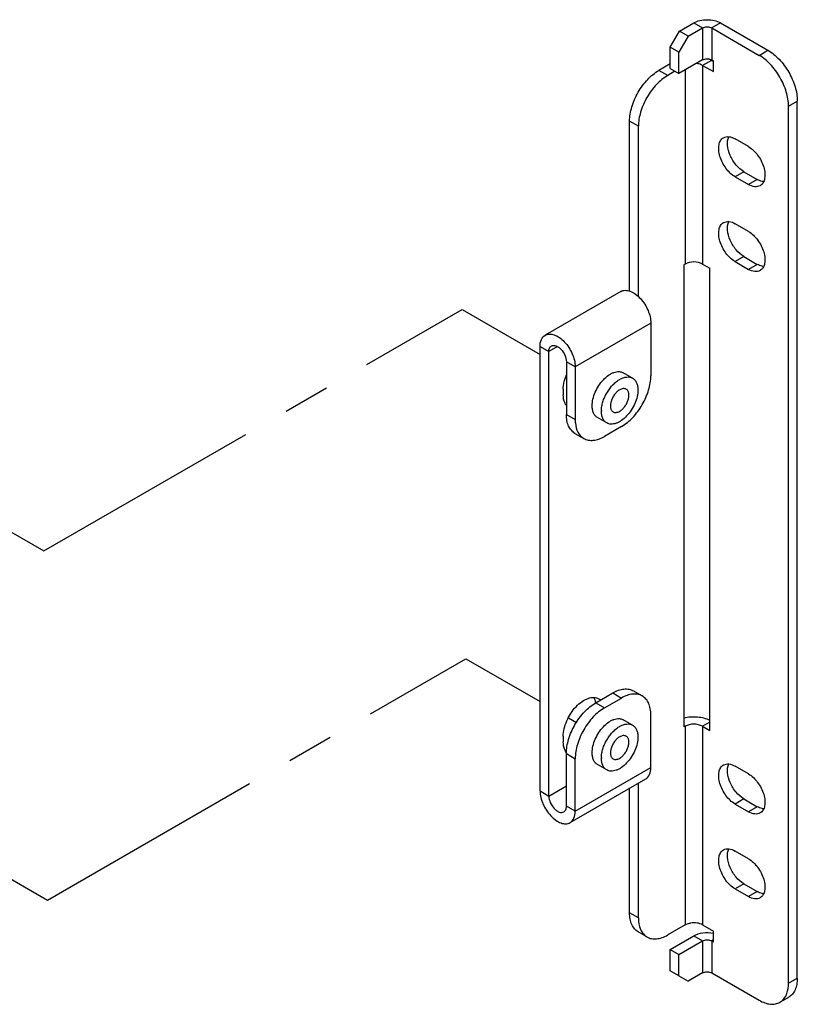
# Model space of a CAD drawing. Header units: inches. Extents: x 0 to 34, y 0 to 22.
# Tile 40 of 42: x 27.6 to 30, y 11.2 to 14.2. Entities that reach past the tile are written whole.
import ezdxf

# ---------------------------------------------------------------- set-up
doc = ezdxf.new("R2010")
doc.units = ezdxf.units.IN
doc.header["$LTSCALE"] = 1.87
doc.header["$MEASUREMENT"] = 0
doc.linetypes.add('CENTER', pattern=[0.6, 0.375, -0.075, 0.075, -0.075])
doc.layers.get('0').update_dxf_attribs({"linetype": 'CONTINUOUS'})
doc.layers.add('02___PRT_ALL_AXES', color=7, linetype='CONTINUOUS')
doc.layers.add('DEFAULT_1', color=7, linetype='CENTER')

msp = doc.modelspace()

# ---------------------------------------------------------------- linework, layer by layer
at = {"color": 3, "linetype": 'CONTINUOUS'}
for p, q in [((29.6214, 14.1474), (29.6645, 14.1723)), ((29.7452, 14.1723), (29.8879, 14.0899)), ((29.5935, 14.0992), (29.6214, 14.1474)), ((29.5935, 14.0349), (29.5935, 14.0992)), ((29.7178, 14.0595), (29.7237, 14.0562)), ((29.5935, 14.0488), (29.5598, 14.0294)), ((29.9763, 11.2961), (29.9763, 13.9368)), ((29.4715, 13.3646), (29.4715, 13.8763)), ((29.4452, 13.3637), (29.2174, 13.2321)), ((29.5355, 13.2684), (29.3077, 13.1368)), ((29.5355, 13.2684), (29.5355, 13.1101)), ((29.2019, 11.8599), (29.2019, 13.1979)), ((29.3077, 13.1368), (29.3077, 12.9785)), ((29.4471, 12.957), (29.3961, 12.9275)), ((29.3961, 12.1102), (29.4471, 12.1397)), ((29.5355, 11.9303), (29.5355, 12.0887)), ((29.3077, 11.7988), (29.3077, 11.9571)), ((29.3077, 11.7988), (29.5355, 11.9303)), ((29.2922, 11.7646), (29.52, 11.8961)), ((29.4715, 11.4928), (29.4715, 11.8681)), ((29.5935, 11.3829), (29.6645, 11.4239)), ((29.5935, 11.3187), (29.5935, 11.3829))]:
    msp.add_line(p, q, dxfattribs=at)
at = {"color": 7, "linetype": 'CONTINUOUS'}
for p, q in [((29.6645, 14.1723), (29.6909, 14.157)), ((29.7452, 14.1723), (29.7188, 14.157)), ((29.6478, 14.1321), (29.6214, 14.1474)), ((29.6478, 14.1321), (29.6909, 14.157)), ((29.6909, 14.157), (29.6909, 14.0606)), ((29.7188, 14.157), (29.8615, 14.0746)), ((29.7188, 14.157), (29.7188, 14.0606)), ((29.6478, 14.1321), (29.62, 14.0839)), ((29.62, 14.0839), (29.5935, 14.0992)), ((29.62, 14.0196), (29.62, 14.0839)), ((29.8615, 14.0746), (29.8879, 14.0899)), ((29.6909, 14.0606), (29.62, 14.0196)), ((29.7178, 14.0595), (29.6914, 14.0443)), ((29.7188, 14.0606), (29.7237, 14.0578)), ((29.7237, 14.0256), (29.7237, 14.0578)), ((29.5863, 14.0141), (29.5598, 14.0294)), ((29.6079, 14.0266), (29.5863, 14.0141)), ((29.5935, 14.0349), (29.62, 14.0196)), ((29.6385, 14.0303), (29.6385, 13.4464)), ((29.6914, 14.0443), (29.7237, 14.0256)), ((29.6914, 14.0443), (29.6914, 13.4464)), ((29.9498, 13.9215), (29.9763, 13.9368)), ((29.9498, 11.2809), (29.9498, 13.9215)), ((29.4979, 13.861), (29.4715, 13.8763)), ((29.4979, 13.3479), (29.4979, 13.861)), ((29.6385, 13.4464), (29.635, 13.4444)), ((29.635, 13.4444), (29.635, 12.0525)), ((29.6914, 13.4464), (29.7132, 13.4338)), ((29.7132, 12.0419), (29.7132, 13.4338)), ((29.2019, 13.1979), (29.2283, 13.1826)), ((29.2545, 13.1978), (29.2283, 13.1826)), ((29.2283, 11.8446), (29.2283, 13.1826)), ((29.3077, 13.1368), (29.2812, 13.1521)), ((29.2812, 13.1521), (29.2812, 12.9938)), ((29.4805, 13.1027), (29.4526, 13.1187)), ((29.2812, 12.9938), (29.3077, 12.9785)), ((29.4027, 12.968), (29.3749, 12.9841)), ((29.3071, 12.9366), (29.3336, 12.9213)), ((29.3696, 12.1255), (29.4206, 12.155)), ((29.4206, 12.155), (29.4471, 12.1397)), ((29.4832, 12.1611), (29.5096, 12.1459)), ((29.3696, 12.1255), (29.3961, 12.1102)), ((29.4805, 12.058), (29.4526, 12.0741)), ((29.7132, 12.0671), (29.6914, 12.0545)), ((29.635, 12.0565), (29.6385, 12.0545)), ((29.6385, 12.0545), (29.635, 12.0525)), ((29.6385, 12.0545), (29.6385, 11.4566)), ((29.6914, 12.0545), (29.7132, 12.0419)), ((29.6914, 12.0545), (29.6914, 11.4566)), ((29.2812, 11.9724), (29.3077, 11.9571)), ((29.2812, 11.8141), (29.2812, 11.9724)), ((29.4027, 11.9233), (29.3749, 11.9394)), ((29.2019, 11.8599), (29.2283, 11.8446)), ((29.2283, 11.8446), (29.2812, 11.8752)), ((29.4979, 11.4775), (29.4979, 11.8834)), ((29.3077, 11.7988), (29.2812, 11.8141)), ((29.4979, 11.4775), (29.4715, 11.4928)), ((29.6385, 11.4566), (29.5863, 11.4265)), ((29.6914, 11.4566), (29.7237, 11.438)), ((29.5238, 11.4203), (29.4973, 11.4356)), ((29.6645, 11.4239), (29.6909, 11.4087)), ((29.7237, 11.4059), (29.7237, 11.438)), ((29.62, 11.3677), (29.6909, 11.4087)), ((29.6909, 11.4087), (29.6909, 11.3122)), ((29.7237, 11.4115), (29.7188, 11.4087)), ((29.7188, 11.4087), (29.7237, 11.4059)), ((29.7188, 11.4087), (29.7188, 11.3122)), ((29.5935, 11.3829), (29.62, 11.3677)), ((29.62, 11.3034), (29.62, 11.3677)), ((29.62, 11.3034), (29.5935, 11.3187)), ((29.62, 11.3034), (29.6478, 11.2873)), ((29.6909, 11.3122), (29.6478, 11.2873)), ((29.7188, 11.3122), (29.8615, 11.2299)), ((29.9498, 11.2809), (29.9763, 11.2961)), ((29.924, 11.2237), (29.9504, 11.2389))]:
    msp.add_line(p, q, dxfattribs=at)
for centre, radius, start, end in [((29.4789, 13.0341), 0.0747, 120.006, 121.2969), ((29.4612, 13.0036), 0.0746, 178.6986, 179.9954), ((29.4789, 11.9894), 0.0747, 120.006, 121.2969), ((29.4612, 11.9589), 0.0746, 178.6986, 179.9954)]:
    msp.add_arc(centre, radius, start, end, dxfattribs=at)
at = {"color": 3, "linetype": 'CONTINUOUS'}
for points, knots in [([(29.6645, 14.1723), (29.6702, 14.1756), (29.6836, 14.1804), (29.7049, 14.1827), (29.7262, 14.1804), (29.7395, 14.1756), (29.7452, 14.1723)], [0, 0, 0, 0, 0.237238, 0.5, 0.762762, 1, 1, 1, 1]), ([(29.8879, 14.0899), (29.9005, 14.0827), (29.9242, 14.0627), (29.9519, 14.0248), (29.9709, 13.9819), (29.9763, 13.9513), (29.9763, 13.9368)], [0, 0, 0, 0, 0.237229, 0.500006, 0.76278, 1, 1, 1, 1]), ([(29.7178, 14.0595), (29.7171, 14.0599), (29.7142, 14.0615), (29.7112, 14.0629), (29.7089, 14.0639)], [0, 0, 0, 0, 0.24291, 1, 1, 1, 1]), ([(29.4715, 13.8763), (29.4715, 13.8908), (29.4769, 13.9213), (29.4958, 13.9643), (29.5235, 14.0022), (29.5473, 14.0222), (29.5598, 14.0294)], [0, 0, 0, 0, 0.23722, 0.499994, 0.762771, 1, 1, 1, 1]), ([(29.4452, 13.3637), (29.449, 13.3659), (29.4587, 13.3683), (29.4743, 13.3649), (29.4901, 13.3559), (29.4997, 13.3471), (29.5043, 13.3421)], [0, 0, 0, 0, 0.197451, 0.424596, 0.693572, 1, 1, 1, 1]), ([(29.5043, 13.3421), (29.5138, 13.3317), (29.5285, 13.3084), (29.5355, 13.2814), (29.5355, 13.2684)], [0, 0, 0, 0, 0.52018, 1, 1, 1, 1]), ([(29.2019, 13.1979), (29.2019, 13.2051), (29.2036, 13.2183), (29.2123, 13.2292), (29.2174, 13.2321)], [0, 0, 0, 0, 0.550805, 1, 1, 1, 1]), ([(29.2174, 13.2321), (29.2211, 13.2343), (29.2305, 13.2367), (29.2456, 13.2337), (29.2611, 13.2253), (29.2813, 13.2073), (29.3003, 13.1779), (29.3077, 13.1502), (29.3077, 13.1368)], [0, 0, 0, 0, 0.087145, 0.186859, 0.304539, 0.438684, 0.730139, 1, 1, 1, 1]), ([(29.4471, 12.957), (29.4596, 12.9642), (29.4834, 12.9842), (29.5111, 13.0221), (29.53, 13.065), (29.5355, 13.0956), (29.5355, 13.1101)], [0, 0, 0, 0, 0.237229, 0.500006, 0.76278, 1, 1, 1, 1]), ([(29.3077, 12.9785), (29.3077, 12.9749), (29.3083, 12.9616), (29.3116, 12.9483), (29.3161, 12.9398)], [0, 0, 0, 0, 0.274479, 1, 1, 1, 1]), ([(29.3161, 12.9398), (29.3172, 12.9379), (29.3216, 12.9306), (29.3281, 12.9244), (29.3336, 12.9213)], [0, 0, 0, 0, 0.262799, 1, 1, 1, 1]), ([(29.3336, 12.9213), (29.3377, 12.9189), (29.3472, 12.9155), (29.3629, 12.9151), (29.3797, 12.9191), (29.3906, 12.9243), (29.3961, 12.9275)], [0, 0, 0, 0, 0.217772, 0.450928, 0.710222, 1, 1, 1, 1]), ([(29.5096, 12.1459), (29.5055, 12.1483), (29.496, 12.1517), (29.4803, 12.1521), (29.4635, 12.148), (29.4526, 12.1429), (29.4471, 12.1397)], [0, 0, 0, 0, 0.217772, 0.450928, 0.710222, 1, 1, 1, 1]), ([(29.5355, 12.0887), (29.5355, 12.095), (29.5345, 12.107), (29.5296, 12.1236), (29.5214, 12.137), (29.5137, 12.1435), (29.5096, 12.1459)], [0, 0, 0, 0, 0.289772, 0.549064, 0.782223, 1, 1, 1, 1]), ([(29.3961, 12.1102), (29.3835, 12.103), (29.3598, 12.083), (29.3321, 12.0451), (29.3131, 12.0022), (29.3077, 11.9716), (29.3077, 11.9571)], [0, 0, 0, 0, 0.237229, 0.500006, 0.76278, 1, 1, 1, 1]), ([(29.7136, 12.0721), (29.7019, 12.0778), (29.6752, 12.0841), (29.6481, 12.0822), (29.6348, 12.0788)], [0, 0, 0, 0, 0.48639, 1, 1, 1, 1]), ([(29.52, 11.8961), (29.525, 11.899), (29.5338, 11.9099), (29.5355, 11.9232), (29.5355, 11.9303)], [0, 0, 0, 0, 0.449195, 1, 1, 1, 1]), ([(29.2019, 11.8599), (29.2019, 11.8465), (29.2092, 11.8188), (29.2283, 11.7894), (29.2485, 11.7715), (29.2639, 11.763), (29.2791, 11.76), (29.2884, 11.7624), (29.2922, 11.7646)], [0, 0, 0, 0, 0.269861, 0.561316, 0.695461, 0.813141, 0.912855, 1, 1, 1, 1]), ([(29.2922, 11.7646), (29.2972, 11.7675), (29.3059, 11.7784), (29.3077, 11.7917), (29.3077, 11.7988)], [0, 0, 0, 0, 0.449195, 1, 1, 1, 1]), ([(29.4973, 11.4356), (29.4932, 11.438), (29.4855, 11.4444), (29.4773, 11.4579), (29.4724, 11.4744), (29.4715, 11.4865), (29.4715, 11.4928)], [0, 0, 0, 0, 0.217777, 0.450936, 0.710228, 1, 1, 1, 1]), ([(29.6645, 11.4239), (29.6729, 11.4288), (29.6929, 11.4344), (29.7135, 11.4338), (29.7238, 11.4317)], [0, 0, 0, 0, 0.479117, 1, 1, 1, 1]), ([(29.9763, 11.2961), (29.9763, 11.2898), (29.9753, 11.2778), (29.9705, 11.2612), (29.9622, 11.2478), (29.9545, 11.2413), (29.9504, 11.2389)], [0, 0, 0, 0, 0.289772, 0.549064, 0.782223, 1, 1, 1, 1])]:
    msp.add_open_spline(points, degree=3, knots=knots, dxfattribs=at)
at = {"color": 7, "linetype": 'CONTINUOUS'}
for points in [[(29.6909, 14.157), (29.6951, 14.1594), (29.7049, 14.1613), (29.7147, 14.1594), (29.7188, 14.157)], [(29.6909, 14.0606), (29.6951, 14.063), (29.7049, 14.0649), (29.7147, 14.063), (29.7188, 14.0606)], [(29.6914, 13.4464), (29.6835, 13.4509), (29.6649, 13.4545), (29.6463, 13.4509), (29.6385, 13.4464)], [(29.6914, 12.0545), (29.6835, 12.0591), (29.6649, 12.0626), (29.6463, 12.0591), (29.6385, 12.0545)], [(29.6909, 11.4087), (29.6951, 11.411), (29.7049, 11.4129), (29.7147, 11.411), (29.7188, 11.4087)], [(29.6909, 11.3122), (29.6951, 11.3146), (29.7049, 11.3165), (29.7147, 11.3146), (29.7188, 11.3122)]]:
    msp.add_open_spline(points, degree=3, dxfattribs=at)
for points, knots in [([(29.9498, 13.9215), (29.9498, 13.936), (29.9444, 13.9666), (29.9255, 14.0095), (29.8978, 14.0474), (29.874, 14.0674), (29.8615, 14.0746)], [0, 0, 0, 0, 0.23722, 0.499994, 0.762771, 1, 1, 1, 1]), ([(29.6914, 14.0443), (29.6901, 14.045), (29.6842, 14.0479), (29.6777, 14.0495), (29.6727, 14.0501)], [0, 0, 0, 0, 0.231396, 1, 1, 1, 1]), ([(29.5863, 14.0141), (29.5737, 14.0069), (29.55, 13.9869), (29.5223, 13.949), (29.5033, 13.9061), (29.4979, 13.8755), (29.4979, 13.861)], [0, 0, 0, 0, 0.237229, 0.500006, 0.76278, 1, 1, 1, 1]), ([(29.2283, 13.1826), (29.2283, 13.1862), (29.2292, 13.1928), (29.2336, 13.1983), (29.2361, 13.1998)], [0, 0, 0, 0, 0.550805, 1, 1, 1, 1]), ([(29.2361, 13.1998), (29.2379, 13.2008), (29.2426, 13.202), (29.2502, 13.2005), (29.2579, 13.1963), (29.268, 13.1873), (29.2776, 13.1726), (29.2812, 13.1588), (29.2812, 13.1521)], [0, 0, 0, 0, 0.087145, 0.186859, 0.304539, 0.438684, 0.730139, 1, 1, 1, 1]), ([(29.3588, 13.0197), (29.3588, 13.0263), (29.3606, 13.0403), (29.3676, 13.0608), (29.3783, 13.0806), (29.3918, 13.098), (29.405, 13.1097), (29.4161, 13.1164), (29.4242, 13.12), (29.432, 13.1221), (29.4395, 13.1226), (29.4465, 13.1216), (29.4507, 13.1199), (29.4526, 13.1187)], [0, 0, 0, 0, 0.128644, 0.270199, 0.417317, 0.561627, 0.695265, 0.756272, 0.812764, 0.864715, 0.912536, 0.957152, 1, 1, 1, 1]), ([(29.4416, 13.0988), (29.445, 13.1008), (29.4518, 13.104), (29.4622, 13.1065), (29.4705, 13.1063), (29.4765, 13.1047), (29.4792, 13.1034), (29.4805, 13.1027)], [0, 0, 0, 0, 0.289585, 0.54864, 0.781641, 0.89184, 1, 1, 1, 1]), ([(29.4805, 13.1027), (29.4817, 13.1019), (29.4842, 13.1002), (29.4886, 13.0959), (29.4929, 13.0888), (29.496, 13.0785), (29.4966, 13.071), (29.4966, 13.0671)], [0, 0, 0, 0, 0.108163, 0.218365, 0.451368, 0.710412, 1, 1, 1, 1]), ([(29.3866, 13.0053), (29.3867, 13.0095), (29.3876, 13.0183), (29.3909, 13.0315), (29.3959, 13.0449), (29.4025, 13.0579), (29.4104, 13.0701), (29.4195, 13.0812), (29.4294, 13.0906), (29.4365, 13.0958), (29.4401, 13.098)], [0, 0, 0, 0, 0.11485, 0.238153, 0.367508, 0.500005, 0.632502, 0.761857, 0.885162, 1, 1, 1, 1]), ([(29.4966, 13.0671), (29.4966, 13.0604), (29.4947, 13.0465), (29.4878, 13.0259), (29.4771, 13.0062), (29.4635, 12.9888), (29.4503, 12.9771), (29.4392, 12.9703), (29.4311, 12.9667), (29.4233, 12.9647), (29.4158, 12.9641), (29.4088, 12.9651), (29.4046, 12.9669), (29.4027, 12.968)], [0, 0, 0, 0, 0.128644, 0.270199, 0.417317, 0.561627, 0.695265, 0.756272, 0.812764, 0.864715, 0.912536, 0.957152, 1, 1, 1, 1]), ([(29.4416, 13.0675), (29.4387, 13.0658), (29.433, 13.0614), (29.4258, 13.0532), (29.4198, 13.0435), (29.4156, 13.0332), (29.4135, 13.023), (29.4137, 13.0149), (29.4152, 13.0094), (29.4169, 13.006), (29.4191, 13.0032), (29.4209, 13.0018), (29.4219, 13.0012)], [0, 0, 0, 0, 0.128683, 0.270278, 0.417435, 0.561781, 0.695452, 0.812716, 0.86468, 0.912513, 0.957141, 1, 1, 1, 1]), ([(29.4613, 13.0694), (29.46, 13.0702), (29.457, 13.0713), (29.452, 13.0714), (29.4467, 13.0701), (29.4433, 13.0685), (29.4416, 13.0675)], [0, 0, 0, 0, 0.217767, 0.450947, 0.710185, 1, 1, 1, 1]), ([(29.4416, 13.0032), (29.4445, 13.0049), (29.4502, 13.0092), (29.4574, 13.0175), (29.4634, 13.0272), (29.4675, 13.0375), (29.4696, 13.0477), (29.4694, 13.0557), (29.4679, 13.0612), (29.4663, 13.0647), (29.4641, 13.0675), (29.4622, 13.0689), (29.4613, 13.0694)], [0, 0, 0, 0, 0.128683, 0.270278, 0.417435, 0.561781, 0.695452, 0.812716, 0.86468, 0.912513, 0.957141, 1, 1, 1, 1]), ([(29.3749, 12.9841), (29.3736, 12.9848), (29.3711, 12.9865), (29.3667, 12.9908), (29.3624, 12.9979), (29.3594, 13.0082), (29.3588, 13.0157), (29.3588, 13.0197)], [0, 0, 0, 0, 0.108163, 0.218365, 0.451368, 0.710412, 1, 1, 1, 1]), ([(29.3071, 12.9366), (29.303, 12.939), (29.2953, 12.9454), (29.2871, 12.9589), (29.2822, 12.9754), (29.2812, 12.9875), (29.2812, 12.9938)], [0, 0, 0, 0, 0.217777, 0.450936, 0.710228, 1, 1, 1, 1]), ([(29.4027, 12.968), (29.4014, 12.9687), (29.399, 12.9704), (29.3946, 12.9748), (29.3902, 12.9819), (29.3872, 12.9922), (29.3866, 12.9997), (29.3866, 13.0036)], [0, 0, 0, 0, 0.108163, 0.218365, 0.451368, 0.710412, 1, 1, 1, 1]), ([(29.4219, 13.0012), (29.4232, 13.0005), (29.4262, 12.9994), (29.4311, 12.9993), (29.4364, 13.0006), (29.4399, 13.0022), (29.4416, 13.0032)], [0, 0, 0, 0, 0.217767, 0.450947, 0.710185, 1, 1, 1, 1]), ([(29.4206, 12.155), (29.4261, 12.1581), (29.437, 12.1633), (29.4538, 12.1674), (29.4696, 12.167), (29.479, 12.1635), (29.4832, 12.1611)], [0, 0, 0, 0, 0.289778, 0.549072, 0.782228, 1, 1, 1, 1]), ([(29.2812, 11.9724), (29.2812, 11.9869), (29.2867, 12.0174), (29.3056, 12.0604), (29.3333, 12.0983), (29.3571, 12.1182), (29.3696, 12.1255)], [0, 0, 0, 0, 0.23722, 0.499994, 0.762771, 1, 1, 1, 1]), ([(29.3588, 11.975), (29.3588, 11.9816), (29.3606, 11.9956), (29.3676, 12.0161), (29.3783, 12.0359), (29.3918, 12.0533), (29.405, 12.065), (29.4161, 12.0718), (29.4242, 12.0753), (29.432, 12.0774), (29.4395, 12.0779), (29.4465, 12.0769), (29.4507, 12.0752), (29.4526, 12.0741)], [0, 0, 0, 0, 0.128644, 0.270199, 0.417317, 0.561627, 0.695265, 0.756272, 0.812764, 0.864715, 0.912536, 0.957152, 1, 1, 1, 1]), ([(29.3866, 11.9606), (29.3867, 11.9648), (29.3876, 11.9736), (29.3909, 11.9868), (29.3959, 12.0002), (29.4025, 12.0132), (29.4104, 12.0255), (29.4195, 12.0365), (29.4294, 12.0459), (29.4365, 12.0511), (29.4401, 12.0533)], [0, 0, 0, 0, 0.11485, 0.238153, 0.367508, 0.500005, 0.632502, 0.761857, 0.885162, 1, 1, 1, 1]), ([(29.4416, 12.0541), (29.445, 12.0561), (29.4518, 12.0593), (29.4622, 12.0618), (29.4705, 12.0616), (29.4765, 12.06), (29.4792, 12.0587), (29.4805, 12.058)], [0, 0, 0, 0, 0.289585, 0.54864, 0.781641, 0.89184, 1, 1, 1, 1]), ([(29.4805, 12.058), (29.4817, 12.0572), (29.4842, 12.0555), (29.4886, 12.0512), (29.4929, 12.0441), (29.496, 12.0338), (29.4966, 12.0263), (29.4966, 12.0224)], [0, 0, 0, 0, 0.108163, 0.218365, 0.451368, 0.710412, 1, 1, 1, 1]), ([(29.4966, 12.0224), (29.4966, 12.0157), (29.4947, 12.0018), (29.4878, 11.9812), (29.4771, 11.9615), (29.4635, 11.9441), (29.4503, 11.9324), (29.4392, 11.9256), (29.4311, 11.9221), (29.4233, 11.92), (29.4158, 11.9194), (29.4088, 11.9204), (29.4046, 11.9222), (29.4027, 11.9233)], [0, 0, 0, 0, 0.128644, 0.270199, 0.417317, 0.561627, 0.695265, 0.756272, 0.812764, 0.864715, 0.912536, 0.957152, 1, 1, 1, 1]), ([(29.4416, 12.0228), (29.4387, 12.0211), (29.433, 12.0167), (29.4258, 12.0085), (29.4198, 11.9988), (29.4156, 11.9885), (29.4135, 11.9783), (29.4137, 11.9702), (29.4152, 11.9647), (29.4169, 11.9613), (29.4191, 11.9585), (29.4209, 11.9571), (29.4219, 11.9565)], [0, 0, 0, 0, 0.128683, 0.270278, 0.417435, 0.561781, 0.695452, 0.812716, 0.86468, 0.912513, 0.957141, 1, 1, 1, 1]), ([(29.4613, 12.0247), (29.46, 12.0255), (29.457, 12.0266), (29.452, 12.0267), (29.4467, 12.0254), (29.4433, 12.0238), (29.4416, 12.0228)], [0, 0, 0, 0, 0.217767, 0.450947, 0.710185, 1, 1, 1, 1]), ([(29.4416, 11.9585), (29.4445, 11.9602), (29.4502, 11.9645), (29.4574, 11.9728), (29.4634, 11.9825), (29.4675, 11.9928), (29.4696, 12.003), (29.4694, 12.011), (29.4679, 12.0165), (29.4663, 12.02), (29.4641, 12.0228), (29.4622, 12.0242), (29.4613, 12.0247)], [0, 0, 0, 0, 0.128683, 0.270278, 0.417435, 0.561781, 0.695452, 0.812716, 0.86468, 0.912513, 0.957141, 1, 1, 1, 1]), ([(29.3749, 11.9394), (29.3736, 11.9401), (29.3711, 11.9418), (29.3667, 11.9461), (29.3624, 11.9532), (29.3594, 11.9635), (29.3588, 11.971), (29.3588, 11.975)], [0, 0, 0, 0, 0.108163, 0.218365, 0.451368, 0.710412, 1, 1, 1, 1]), ([(29.4027, 11.9233), (29.4014, 11.924), (29.399, 11.9257), (29.3946, 11.9301), (29.3902, 11.9372), (29.3872, 11.9475), (29.3866, 11.955), (29.3866, 11.9589)], [0, 0, 0, 0, 0.108163, 0.218365, 0.451368, 0.710412, 1, 1, 1, 1]), ([(29.4219, 11.9565), (29.4232, 11.9558), (29.4262, 11.9547), (29.4311, 11.9546), (29.4364, 11.9559), (29.4399, 11.9575), (29.4416, 11.9585)], [0, 0, 0, 0, 0.217767, 0.450947, 0.710185, 1, 1, 1, 1]), ([(29.2283, 11.8446), (29.2283, 11.8379), (29.232, 11.8241), (29.2415, 11.8094), (29.2516, 11.8004), (29.2594, 11.7962), (29.2669, 11.7947), (29.2716, 11.7959), (29.2735, 11.797)], [0, 0, 0, 0, 0.269861, 0.561316, 0.695461, 0.813141, 0.912855, 1, 1, 1, 1]), ([(29.2735, 11.797), (29.276, 11.7984), (29.2804, 11.8039), (29.2812, 11.8105), (29.2812, 11.8141)], [0, 0, 0, 0, 0.449195, 1, 1, 1, 1]), ([(29.4979, 11.4775), (29.4979, 11.4739), (29.4985, 11.4606), (29.5018, 11.4473), (29.5064, 11.4388)], [0, 0, 0, 0, 0.274479, 1, 1, 1, 1]), ([(29.6385, 11.4566), (29.6397, 11.4573), (29.645, 11.46), (29.6508, 11.4615), (29.6553, 11.4622)], [0, 0, 0, 0, 0.232286, 1, 1, 1, 1]), ([(29.6914, 11.4566), (29.6863, 11.4596), (29.6742, 11.4632), (29.6616, 11.4632), (29.6553, 11.4622)], [0, 0, 0, 0, 0.477227, 1, 1, 1, 1]), ([(29.5064, 11.4388), (29.5074, 11.4369), (29.5119, 11.4296), (29.5183, 11.4235), (29.5238, 11.4203)], [0, 0, 0, 0, 0.262799, 1, 1, 1, 1]), ([(29.5238, 11.4203), (29.5279, 11.4179), (29.5374, 11.4145), (29.5531, 11.4141), (29.5699, 11.4181), (29.5808, 11.4233), (29.5863, 11.4265)], [0, 0, 0, 0, 0.217772, 0.450928, 0.710222, 1, 1, 1, 1]), ([(29.9414, 11.2422), (29.9428, 11.2449), (29.9481, 11.2571), (29.9498, 11.2706), (29.9498, 11.2809)], [0, 0, 0, 0, 0.227835, 1, 1, 1, 1]), ([(29.924, 11.2237), (29.9258, 11.2247), (29.9328, 11.2295), (29.9383, 11.2365), (29.9414, 11.2422)], [0, 0, 0, 0, 0.242698, 1, 1, 1, 1]), ([(29.8615, 11.2299), (29.8669, 11.2267), (29.8779, 11.2215), (29.8946, 11.2174), (29.9104, 11.2178), (29.9198, 11.2213), (29.924, 11.2237)], [0, 0, 0, 0, 0.289778, 0.549072, 0.782228, 1, 1, 1, 1])]:
    msp.add_open_spline(points, degree=3, knots=knots, dxfattribs=at)
at = {"layer": '02___PRT_ALL_AXES', "color": 7, "linetype": 'CONTINUOUS'}
for p, q in [((29.8294, 13.7998), (29.7891, 13.8231)), ((29.8155, 13.7243), (29.7891, 13.709)), ((29.7891, 13.709), (29.8294, 13.6857)), ((29.8559, 13.701), (29.8294, 13.6857)), ((29.8294, 13.5443), (29.7891, 13.5676)), ((29.8155, 13.4687), (29.7891, 13.4535)), ((29.7891, 13.4535), (29.8294, 13.4301)), ((29.8559, 13.4454), (29.8294, 13.4301)), ((29.2718, 13.0691), (29.2718, 13.053)), ((29.2718, 12.0244), (29.2718, 12.0083)), ((29.8294, 11.9113), (29.7891, 11.9346)), ((29.8155, 11.8358), (29.7891, 11.8205)), ((29.7891, 11.8205), (29.8294, 11.7972)), ((29.8559, 11.8125), (29.8294, 11.7972)), ((29.8294, 11.6558), (29.7891, 11.6791)), ((29.8155, 11.5802), (29.7891, 11.565)), ((29.7891, 11.565), (29.8294, 11.5417)), ((29.8559, 11.5569), (29.8294, 11.5417))]:
    msp.add_line(p, q, dxfattribs=at)
at = {"layer": '02___PRT_ALL_AXES', "color": 3, "linetype": 'CONTINUOUS'}
for p, q in [((29.8155, 13.7243), (29.8559, 13.701)), ((29.8155, 13.4687), (29.8559, 13.4454)), ((29.8155, 11.8358), (29.8559, 11.8125)), ((29.8155, 11.5802), (29.8559, 11.5569))]:
    msp.add_line(p, q, dxfattribs=at)
for centre, radius, start, end in [((29.2799, 13.0625), 0.0389, 268.6028, 271.6167), ((29.3133, 12.1148), 0.0571, 11.0649, 14.9501), ((29.2799, 12.0182), 0.0393, 268.6136, 272.5529)]:
    msp.add_arc(centre, radius, start, end, dxfattribs=at)
at = {"layer": '02___PRT_ALL_AXES', "color": 7, "linetype": 'CONTINUOUS'}
for centre, radius, start, end in [((29.3637, 12.1113), 0.03, 48.7143, 59.9358), ((29.3086, 11.997), 0.0347, 215.1039, 218.3173)]:
    msp.add_arc(centre, radius, start, end, dxfattribs=at)
for points, knots in [([(29.7891, 13.709), (29.7783, 13.7152), (29.7593, 13.7341), (29.7444, 13.7632), (29.7393, 13.788), (29.7397, 13.8045), (29.7443, 13.8181), (29.7506, 13.8246), (29.7541, 13.8266)], [0, 0, 0, 0, 0.269866, 0.561321, 0.695463, 0.813141, 0.912855, 1, 1, 1, 1]), ([(29.7541, 13.8266), (29.7589, 13.8293), (29.7718, 13.8312), (29.7833, 13.8265), (29.7891, 13.8231)], [0, 0, 0, 0, 0.449207, 1, 1, 1, 1]), ([(29.8294, 13.7998), (29.8403, 13.7936), (29.8592, 13.7747), (29.8741, 13.7456), (29.8792, 13.7208), (29.8788, 13.7044), (29.8742, 13.6907), (29.8679, 13.6842), (29.8644, 13.6822)], [0, 0, 0, 0, 0.269866, 0.561321, 0.695463, 0.813141, 0.912855, 1, 1, 1, 1]), ([(29.8644, 13.6822), (29.8597, 13.6795), (29.8468, 13.6776), (29.8352, 13.6824), (29.8294, 13.6857)], [0, 0, 0, 0, 0.449207, 1, 1, 1, 1]), ([(29.7891, 13.4535), (29.7783, 13.4597), (29.7593, 13.4786), (29.7444, 13.5077), (29.7393, 13.5325), (29.7397, 13.5489), (29.7443, 13.5625), (29.7506, 13.569), (29.7541, 13.571)], [0, 0, 0, 0, 0.269866, 0.561321, 0.695463, 0.813141, 0.912855, 1, 1, 1, 1]), ([(29.7541, 13.571), (29.7589, 13.5737), (29.7718, 13.5757), (29.7833, 13.5709), (29.7891, 13.5676)], [0, 0, 0, 0, 0.449207, 1, 1, 1, 1]), ([(29.8294, 13.5443), (29.8403, 13.538), (29.8592, 13.5191), (29.8741, 13.49), (29.8792, 13.4652), (29.8788, 13.4488), (29.8742, 13.4352), (29.8679, 13.4287), (29.8644, 13.4267)], [0, 0, 0, 0, 0.269866, 0.561321, 0.695463, 0.813141, 0.912855, 1, 1, 1, 1]), ([(29.8644, 13.4267), (29.8597, 13.424), (29.8468, 13.422), (29.8352, 13.4268), (29.8294, 13.4301)], [0, 0, 0, 0, 0.449207, 1, 1, 1, 1]), ([(29.2718, 13.0691), (29.2718, 13.0725), (29.2727, 13.0873), (29.2768, 13.1018), (29.2811, 13.1124)], [0, 0, 0, 0, 0.231815, 1, 1, 1, 1]), ([(29.2811, 13.0205), (29.2795, 13.0225), (29.2736, 13.0323), (29.2718, 13.0442), (29.2718, 13.053)], [0, 0, 0, 0, 0.223545, 1, 1, 1, 1]), ([(29.2718, 12.0244), (29.2718, 12.0402), (29.2783, 12.0647), (29.294, 12.0938), (29.3094, 12.1136), (29.327, 12.1291), (29.3453, 12.1391), (29.3632, 12.1427), (29.3743, 12.1398), (29.3787, 12.1373)], [0, 0, 0, 0, 0.269568, 0.417088, 0.561788, 0.695788, 0.813342, 0.912949, 1, 1, 1, 1]), ([(29.2802, 11.977), (29.2787, 11.979), (29.2734, 11.9886), (29.2718, 11.9999), (29.2718, 12.0083)], [0, 0, 0, 0, 0.224496, 1, 1, 1, 1]), ([(29.7891, 11.8205), (29.7783, 11.8268), (29.7593, 11.8456), (29.7444, 11.8748), (29.7393, 11.8995), (29.7397, 11.916), (29.7443, 11.9296), (29.7506, 11.9361), (29.7541, 11.9381)], [0, 0, 0, 0, 0.269866, 0.561321, 0.695463, 0.813141, 0.912855, 1, 1, 1, 1]), ([(29.7541, 11.9381), (29.7589, 11.9408), (29.7718, 11.9428), (29.7833, 11.938), (29.7891, 11.9346)], [0, 0, 0, 0, 0.449207, 1, 1, 1, 1]), ([(29.8294, 11.9113), (29.8403, 11.9051), (29.8592, 11.8862), (29.8741, 11.8571), (29.8792, 11.8323), (29.8788, 11.8159), (29.8742, 11.8022), (29.8679, 11.7958), (29.8644, 11.7937)], [0, 0, 0, 0, 0.269866, 0.561321, 0.695463, 0.813141, 0.912855, 1, 1, 1, 1]), ([(29.8644, 11.7937), (29.8597, 11.791), (29.8468, 11.7891), (29.8352, 11.7939), (29.8294, 11.7972)], [0, 0, 0, 0, 0.449207, 1, 1, 1, 1]), ([(29.7891, 11.565), (29.7783, 11.5712), (29.7593, 11.5901), (29.7444, 11.6192), (29.7393, 11.644), (29.7397, 11.6604), (29.7443, 11.6741), (29.7506, 11.6805), (29.7541, 11.6825)], [0, 0, 0, 0, 0.269866, 0.561321, 0.695463, 0.813141, 0.912855, 1, 1, 1, 1]), ([(29.7541, 11.6825), (29.7589, 11.6853), (29.7718, 11.6872), (29.7833, 11.6824), (29.7891, 11.6791)], [0, 0, 0, 0, 0.449207, 1, 1, 1, 1]), ([(29.8294, 11.6558), (29.8403, 11.6495), (29.8592, 11.6306), (29.8741, 11.6015), (29.8792, 11.5767), (29.8788, 11.5603), (29.8742, 11.5467), (29.8679, 11.5402), (29.8644, 11.5382)], [0, 0, 0, 0, 0.269866, 0.561321, 0.695463, 0.813141, 0.912855, 1, 1, 1, 1]), ([(29.8644, 11.5382), (29.8597, 11.5355), (29.8468, 11.5335), (29.8352, 11.5383), (29.8294, 11.5417)], [0, 0, 0, 0, 0.449207, 1, 1, 1, 1])]:
    msp.add_open_spline(points, degree=3, knots=knots, dxfattribs=at)
at = {"layer": '02___PRT_ALL_AXES', "color": 3, "linetype": 'CONTINUOUS'}
for points, knots in [([(29.8155, 13.7243), (29.8066, 13.7294), (29.7903, 13.7443), (29.7734, 13.7721), (29.7648, 13.8017), (29.7664, 13.8218), (29.7699, 13.8296)], [0, 0, 0, 0, 0.252258, 0.529943, 0.790313, 1, 1, 1, 1]), ([(29.8749, 13.6944), (29.8733, 13.6945), (29.8667, 13.6956), (29.8604, 13.6984), (29.8559, 13.701)], [0, 0, 0, 0, 0.230048, 1, 1, 1, 1]), ([(29.8155, 13.4687), (29.8066, 13.4739), (29.7903, 13.4888), (29.7734, 13.5166), (29.7648, 13.5462), (29.7664, 13.5662), (29.7699, 13.574)], [0, 0, 0, 0, 0.252258, 0.529943, 0.790313, 1, 1, 1, 1]), ([(29.8749, 13.4388), (29.8733, 13.439), (29.8667, 13.4401), (29.8604, 13.4428), (29.8559, 13.4454)], [0, 0, 0, 0, 0.230048, 1, 1, 1, 1]), ([(29.3635, 12.1413), (29.364, 12.1405), (29.3661, 12.1367), (29.3676, 12.1326), (29.3685, 12.1295)], [0, 0, 0, 0, 0.239165, 1, 1, 1, 1]), ([(29.8155, 11.8358), (29.8066, 11.8409), (29.7903, 11.8559), (29.7734, 11.8837), (29.7648, 11.9132), (29.7664, 11.9333), (29.7699, 11.9411)], [0, 0, 0, 0, 0.252258, 0.529943, 0.790313, 1, 1, 1, 1]), ([(29.8749, 11.8059), (29.8733, 11.806), (29.8667, 11.8072), (29.8604, 11.8099), (29.8559, 11.8125)], [0, 0, 0, 0, 0.230048, 1, 1, 1, 1]), ([(29.8155, 11.5802), (29.8066, 11.5854), (29.7903, 11.6003), (29.7734, 11.6281), (29.7648, 11.6577), (29.7664, 11.6777), (29.7699, 11.6855)], [0, 0, 0, 0, 0.252258, 0.529943, 0.790313, 1, 1, 1, 1]), ([(29.8749, 11.5503), (29.8733, 11.5505), (29.8667, 11.5516), (29.8604, 11.5543), (29.8559, 11.5569)], [0, 0, 0, 0, 0.230048, 1, 1, 1, 1])]:
    msp.add_open_spline(points, degree=3, knots=knots, dxfattribs=at)
at = {"layer": 'DEFAULT_1', "color": 2, "linetype": 'CENTER'}
for p, q in [((27.7088, 12.5824), (28.9674, 13.3091)), ((28.9674, 13.3091), (29.2019, 13.1737)), ((27.4603, 12.7259), (27.7088, 12.5824)), ((27.7198, 11.5313), (28.9784, 12.2581)), ((28.9784, 12.2581), (29.2019, 12.129)), ((29.2871, 12.0798), (29.3113, 12.0659)), ((27.4603, 11.6812), (27.7198, 11.5313))]:
    msp.add_line(p, q, dxfattribs=at)

doc.saveas('drawing.dxf')
